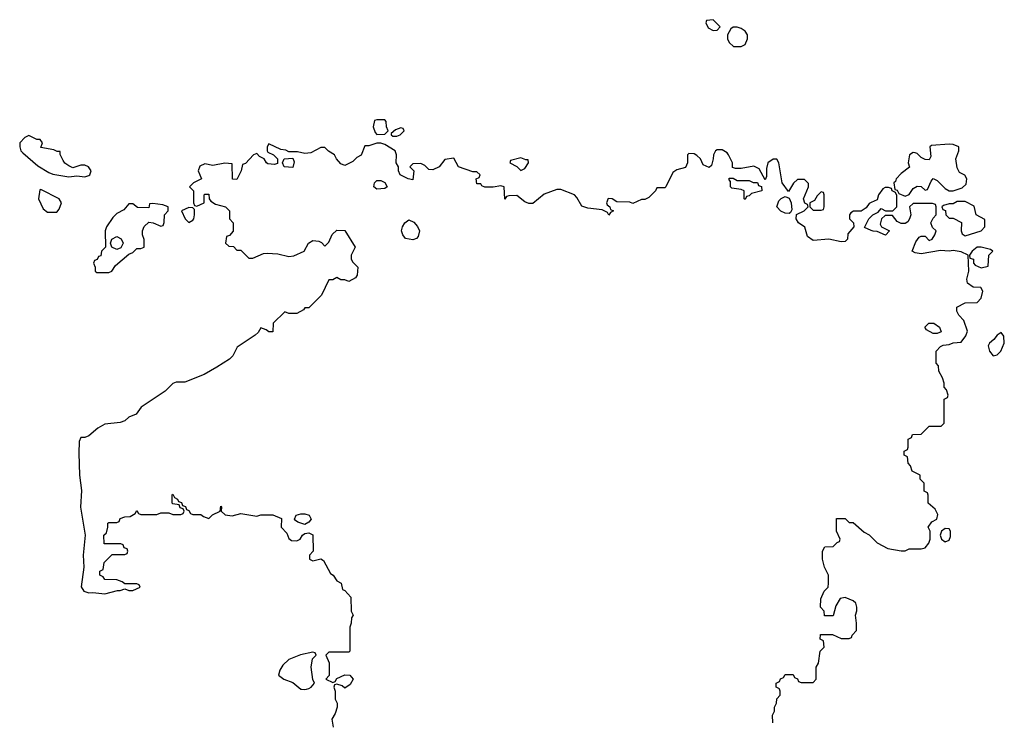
# Model space of a CAD drawing. Header units: inches. Extents: x 2701622 to 2964296, y 496201 to 720542.
# Tile 4 of 256: x 2725745 to 2730666, y 639835 to 643346. Entities that reach past the tile are written whole.
import ezdxf

# ---------------------------------------------------------------- set-up
doc = ezdxf.new("R2010")
doc.units = ezdxf.units.IN
doc.header["$MEASUREMENT"] = 0
for name, color, linetype in [('C7623', 7, 'Continuous'), ('C7624', 7, 'Continuous'), ('C7634', 7, 'Continuous')]:
    doc.layers.add(name, color=color, linetype=linetype)

msp = doc.modelspace()

# ---------------------------------------------------------------- linework, layer by layer
at = {"layer": 'C7623', "color": 4, "elevation": 4}
for points in [[(2727154, 640000), (2727170, 639998), (2727178.3, 640000)], [(2727318, 640000), (2727322, 639990), (2727322, 639950), (2727332, 639930), (2727331.3, 639910), (2727322, 639878), (2727304.7, 639850), (2727312, 639810)], [(2729508.4, 639831.6), (2729508, 639870), (2729518, 639890), (2729518, 639910), (2729528, 639930), (2729528.4, 639951.6), (2729546, 639970), (2729546, 639990), (2729542.7, 640000)]]:
    msp.add_lwpolyline(points, dxfattribs=at)
at = {"layer": 'C7624', "color": 4, "elevation": 4}
for points in [[(2729210, 643346), (2729178, 643342), (2729174, 643330), (2729185.4, 643305.4), (2729210, 643292), (2729230, 643294), (2729246, 643310)], [(2729330, 643308.7), (2729310, 643308), (2729299.6, 643300.4), (2729282, 643270), (2729282, 643250), (2729291.6, 643231.6), (2729312.7, 643212.7), (2729350, 643212), (2729370, 643222), (2729382, 643250), (2729382, 643270), (2729370, 643288), (2729350, 643302)], [(2727570, 642846), (2727530, 642846), (2727518, 642842), (2727512, 642810), (2727522, 642782), (2727530, 642772), (2727570, 642774), (2727586, 642790), (2727578, 642810), (2727576.4, 642836.4)], [(2727650, 642806), (2727623.6, 642796.4), (2727602, 642778), (2727602, 642770), (2727610, 642764.7), (2727630, 642764.7), (2727646, 642770), (2727666, 642790), (2727662, 642802)], [(2725790, 642768), (2725770, 642758), (2725744.7, 642730), (2725744.7, 642710), (2725751, 642690), (2725759.8, 642679.8), (2725835.9, 642615.9), (2725890, 642582.8), (2725910, 642574.8), (2725990, 642561), (2726030, 642566), (2726070, 642560.7), (2726090, 642566.8), (2726095.3, 642570), (2726102, 642590), (2726088, 642610), (2726070, 642619), (2726050, 642619), (2726010, 642606), (2725990, 642615.3), (2725970, 642628.7), (2725961.5, 642641.5), (2725947.3, 642672.7), (2725947.3, 642687.3), (2725932.7, 642687.3), (2725915.3, 642695.3), (2725850, 642708), (2725858, 642730), (2725847.3, 642747.3), (2725830, 642748)], [(2727110, 642608), (2727066, 642610), (2727058, 642630), (2727066, 642650), (2727110, 642654), (2727116, 642636)], [(2728250, 642655.3), (2728198, 642642), (2728194, 642630), (2728230, 642612), (2728250, 642592), (2728270, 642602), (2728288, 642630), (2728286, 642646), (2728274, 642646)], [(2727530, 642499), (2727515.3, 642510), (2727518, 642530), (2727530, 642542), (2727550, 642542), (2727570, 642532), (2727582, 642510), (2727570, 642502)], [(2729330, 642542), (2729390, 642542), (2729410, 642532), (2729432, 642532), (2729438, 642518), (2729452.7, 642512.7), (2729454, 642490), (2729402, 642478), (2729390, 642466), (2729378, 642462), (2729370, 642448), (2729366, 642450), (2729366, 642490), (2729350, 642498), (2729304, 642504), (2729298, 642510), (2729298, 642538), (2729290, 642546), (2729290, 642554), (2729310, 642554)], [(2725850, 642498), (2725844.7, 642495.3), (2725838, 642450), (2725861.4, 642401.4), (2725884, 642384), (2725930, 642384.7), (2725941.2, 642398.8), (2725954, 642430), (2725942, 642450)], [(2729750, 642486), (2729730, 642466), (2729718, 642442), (2729694, 642430), (2729694, 642410), (2729710, 642394), (2729750, 642394), (2729762, 642398), (2729766, 642410), (2729766, 642470), (2729762, 642482)], [(2729590, 642378), (2729570, 642379), (2729549.4, 642389.4), (2729529, 642410), (2729539.3, 642440.7), (2729550, 642452), (2729570, 642462), (2729590, 642454), (2729601, 642430), (2729603.6, 642396.4), (2729598, 642382)], [(2726410, 642428), (2726394, 642426), (2726390, 642406), (2726332.7, 642407.3), (2726310, 642426), (2726290, 642426), (2726264.7, 642395.3), (2726230, 642378), (2726210, 642358), (2726178, 642310), (2726172, 642290), (2726174, 642210), (2726154, 642190), (2726150, 642166), (2726138, 642162), (2726132.7, 642147.3), (2726118, 642142), (2726114, 642130), (2726122, 642110), (2726122, 642090), (2726130, 642082), (2726190, 642082), (2726206, 642090), (2726223.1, 642116.9), (2726290, 642174), (2726310, 642182), (2726330, 642202), (2726350, 642202), (2726366, 642210), (2726367.3, 642247.3), (2726358, 642270), (2726358, 642290), (2726367.3, 642312.7), (2726390, 642334), (2726411.6, 642331.6), (2726450, 642314), (2726462, 642318), (2726467.3, 642332.7), (2726468, 642370), (2726486, 642390), (2726486, 642410), (2726460.4, 642420.4)], [(2726590, 642408), (2726554, 642390), (2726572, 642350), (2726590, 642332), (2726610, 642344.7), (2726615.3, 642350), (2726618, 642370), (2726618, 642398), (2726610, 642406)], [(2727710, 642246), (2727672.9, 642252.9), (2727659, 642270), (2727652.7, 642290), (2727657.2, 642310), (2727669.4, 642330.6), (2727690, 642346), (2727714.6, 642334.6), (2727732.5, 642312.5), (2727742.8, 642290), (2727736.8, 642263.2), (2727727.3, 642252.7)], [(2726230, 642198), (2726206, 642210), (2726198, 642230), (2726206, 642250), (2726230, 642262), (2726251.1, 642251.1), (2726262, 642230), (2726250, 642206)], [(2727170, 640824), (2727134.6, 640834.6), (2727123.1, 640843.1), (2727118, 640850), (2727126, 640870), (2727150, 640877.3), (2727170, 640877.3), (2727191.3, 640870), (2727201, 640850), (2727190, 640835.3)]]:
    msp.add_lwpolyline(points, close=True, dxfattribs=at)
for points in [[(2730000, 642432.5), (2729990, 642428), (2729974.8, 642405.2), (2729951, 642389), (2729911.6, 642388.4), (2729899.6, 642380.4), (2729892, 642370), (2729892, 642350), (2729912, 642330), (2729914, 642310), (2729883.6, 642276.4), (2729882, 642250), (2729870, 642238), (2729850, 642235.3), (2729788.4, 642248.4), (2729710, 642242), (2729682.7, 642262.7), (2729668.9, 642308.9), (2729638, 642330), (2729626, 642350), (2729628, 642372), (2729666, 642390), (2729686, 642410), (2729682, 642422), (2729668.4, 642428.4), (2729662, 642450), (2729688, 642510), (2729687.3, 642527.3), (2729667.3, 642547.3), (2729632.7, 642547.3), (2729611.6, 642528.4), (2729587.3, 642487.3), (2729555.3, 642530), (2729539, 642630), (2729528.7, 642648.7), (2729510, 642649), (2729484.7, 642630), (2729476.9, 642603.1), (2729476.9, 642563.1), (2729470, 642546), (2729440.4, 642600.4), (2729414.6, 642614.6), (2729350, 642602), (2729322, 642602), (2729307.3, 642607.3), (2729308, 642630), (2729288, 642670), (2729280.4, 642680.4), (2729255.3, 642695.3), (2729230, 642695.3), (2729222, 642690), (2729212, 642670), (2729211.3, 642650), (2729202, 642618), (2729190, 642608), (2729161.2, 642621.2), (2729148, 642650), (2729130, 642668), (2729116.4, 642676.4), (2729090, 642678), (2729082, 642670), (2729082, 642630), (2729072.7, 642607.3), (2729030, 642595.3), (2729010, 642582), (2728974, 642510), (2728970, 642506), (2728930, 642506), (2728922, 642490), (2728890, 642458), (2728870, 642448), (2728852.7, 642447.3), (2728810, 642428), (2728794, 642434), (2728730, 642435.3), (2728706, 642450), (2728686.8, 642453.2), (2728678, 642430), (2728681, 642421), (2728694, 642410), (2728698, 642398), (2728712, 642390), (2728698, 642382), (2728690, 642368.7), (2728682, 642382), (2728655.3, 642395.3), (2728584.7, 642404.7), (2728554.6, 642414.6), (2728530, 642458), (2728518, 642470), (2728450, 642498), (2728430, 642498), (2728366.4, 642473.6), (2728310, 642428), (2728290, 642428), (2728270, 642435.3), (2728230, 642468), (2728190, 642466), (2728178, 642462), (2728170, 642448.7), (2728166, 642510), (2728150, 642515.3), (2728110.8, 642509.2), (2728069, 642509), (2728055.3, 642515.3), (2728050, 642526), (2728030, 642526), (2728026, 642550), (2728042, 642558), (2728046, 642570), (2728030, 642586), (2728010, 642586), (2727938, 642610), (2727914.6, 642654.6), (2727870, 642648), (2727842, 642610), (2727810, 642595.3), (2727790, 642598), (2727770, 642618), (2727750, 642628), (2727710, 642626), (2727694, 642610), (2727714, 642590), (2727710, 642546), (2727686, 642550), (2727646, 642570), (2727638, 642590), (2727638, 642610), (2727626, 642630), (2727628.7, 642670), (2727622, 642690), (2727570, 642722), (2727550, 642729), (2727530, 642728.7), (2727490, 642715.3), (2727470, 642715.3), (2727451.3, 642668.7), (2727430, 642658), (2727410, 642638), (2727370, 642618), (2727350, 642626), (2727328, 642650), (2727318, 642670), (2727288.9, 642688.9), (2727270, 642708), (2727250, 642708), (2727199.6, 642680.4), (2727170, 642678), (2727134, 642686), (2727090, 642686), (2727074.6, 642694.6), (2727050, 642698), (2726990, 642726), (2726982, 642710), (2726982, 642690), (2726984.7, 642684.7), (2727014, 642670), (2727034, 642650), (2727032.7, 642627.3), (2727018, 642622), (2726985.6, 642625.6), (2726978, 642630), (2726966, 642650), (2726943.1, 642663.1), (2726930, 642678), (2726914, 642670), (2726872.7, 642627.3), (2726858, 642622), (2726852, 642590), (2726830, 642548), (2726808.4, 642548.4), (2726806, 642626), (2726770, 642628.7), (2726710, 642617.2), (2726670, 642625.2), (2726645.8, 642614.2), (2726636, 642590), (2726654, 642550), (2726614, 642530), (2726594, 642510), (2726614, 642490), (2726614, 642430), (2726618, 642418), (2726630, 642414), (2726666, 642430), (2726666, 642470), (2726670, 642474), (2726690, 642474), (2726692, 642450), (2726699.6, 642439.6), (2726723.6, 642423.6), (2726774, 642410), (2726794, 642390), (2726794, 642350), (2726812, 642330), (2726811.6, 642288.4), (2726792.7, 642267.3), (2726778, 642262), (2726774, 642230), (2726790, 642214), (2726812.7, 642212.7), (2726830, 642194), (2726850, 642194), (2726890, 642154), (2726910, 642154), (2726963.1, 642176.9), (2726981.2, 642178.8), (2727035.3, 642175.3), (2727090, 642162), (2727114.6, 642165.4), (2727166, 642190), (2727188, 642230), (2727210, 642242), (2727239.6, 642239.6), (2727252.7, 642232.7), (2727270, 642214), (2727290, 642234), (2727307.3, 642272.7), (2727330, 642294), (2727370, 642292), (2727422, 642210), (2727402, 642170), (2727402, 642150), (2727410, 642134), (2727434, 642110), (2727432, 642070), (2727423.6, 642056.4), (2727390, 642038), (2727370, 642046), (2727350, 642046), (2727330, 642058), (2727310, 642046), (2727290, 642046), (2727254, 641970), (2727190, 641906), (2727170, 641906), (2727163.6, 641896.4), (2727130, 641878), (2727090, 641878), (2727070, 641886), (2727012, 641830), (2727010, 641786), (2726990, 641786), (2726976.4, 641796.4), (2726950, 641806), (2726936.9, 641783.1), (2726922, 641770), (2726832, 641710), (2726810, 641666), (2726794, 641650), (2726730, 641608.7), (2726666.4, 641573.6), (2726570, 641534), (2726526, 641534), (2726510, 641528), (2726472, 641490), (2726352, 641410), (2726326, 641374), (2726290, 641359), (2726270, 641342), (2726247.1, 641332.9), (2726170, 641324.5), (2726134.6, 641305.4), (2726090, 641266), (2726070, 641258), (2726050, 641258), (2726041.4, 641238.6), (2726040.3, 641179.7), (2726043.2, 641070), (2726052.8, 640992.8), (2726049.2, 640910), (2726071.3, 640770), (2726062.4, 640670), (2726065.5, 640610), (2726051.1, 640511.1), (2726064.7, 640490), (2726090, 640481), (2726110, 640482.8), (2726170, 640476), (2726232.7, 640492.7), (2726247.3, 640492.7), (2726270, 640502), (2726290, 640494), (2726310, 640494), (2726346, 640510), (2726342, 640522), (2726330, 640526), (2726270, 640526), (2726256.4, 640536.4), (2726230, 640546), (2726170, 640548), (2726162, 640562), (2726146, 640570), (2726146, 640590), (2726162, 640598), (2726167.3, 640632.7), (2726207.3, 640672.7), (2726270, 640674), (2726282, 640678), (2726286, 640690), (2726282, 640702), (2726267.3, 640707.3), (2726262, 640722), (2726250, 640726), (2726167.3, 640727.3), (2726166, 640770), (2726178, 640782), (2726186, 640810), (2726186, 640830), (2726190, 640834), (2726230, 640834), (2726242, 640838), (2726247.3, 640852.7), (2726270, 640862), (2726296.4, 640863.6), (2726322, 640878), (2726330, 640894), (2726338, 640878), (2726350, 640874), (2726430, 640874), (2726450, 640882), (2726490, 640882), (2726510, 640874), (2726550, 640874), (2726562, 640878), (2726566, 640890), (2726562, 640902), (2726547.3, 640907.3), (2726542, 640922), (2726510, 640926), (2726506, 640930), (2726506, 640970), (2726510, 640974), (2726518, 640958), (2726534, 640950), (2726538, 640938), (2726552.7, 640932.7), (2726558, 640918), (2726572.7, 640912.7), (2726578, 640898), (2726590, 640894), (2726598, 640878), (2726610, 640874), (2726650, 640874), (2726663.6, 640863.6), (2726690, 640854), (2726708, 640872), (2726746, 640890), (2726750, 640914), (2726754, 640910), (2726752, 640890), (2726771.6, 640871.6), (2726807.1, 640867.1), (2726850, 640878), (2726930, 640864.7), (2726950, 640871.3), (2727010, 640871.3), (2727052.7, 640852.7), (2727052, 640810), (2727079.8, 640779.8), (2727090, 640754), (2727103.6, 640743.6), (2727130, 640742), (2727146, 640750), (2727158, 640770), (2727170, 640778), (2727190, 640782), (2727210, 640772), (2727212, 640690), (2727194, 640670), (2727194, 640650), (2727210, 640642), (2727250, 640652), (2727263.6, 640643.6), (2727298, 640578), (2727312, 640570), (2727330, 640542), (2727352, 640530), (2727358, 640498), (2727370, 640494), (2727399.6, 640459.6), (2727402, 640390), (2727412, 640370), (2727403.6, 640356.4), (2727402, 640330), (2727394, 640310), (2727394, 640190), (2727390, 640186), (2727290, 640186), (2727274, 640170), (2727292, 640132), (2727292, 640068), (2727274, 640050), (2727310, 640034), (2727322, 640038), (2727330, 640054), (2727370, 640071.3), (2727394, 640070), (2727411.3, 640050), (2727396.9, 640023.1), (2727370, 640006), (2727356.4, 640016.4), (2727330, 640026), (2727318, 640022), (2727314, 640010), (2727318, 640000)], [(2730000, 642293), (2729967.3, 642307.3), (2729988.9, 642351.1), (2730000, 642362.1)], [(2729542.7, 640000), (2729542, 640002), (2729526, 640010), (2729526, 640030), (2729542, 640038), (2729547.3, 640052.7), (2729562, 640058), (2729570, 640074), (2729610, 640074), (2729618, 640058), (2729632.7, 640052.7), (2729638, 640038), (2729650, 640034), (2729710, 640034), (2729726, 640050), (2729726, 640110), (2729738, 640130), (2729746, 640190), (2729766, 640210), (2729762, 640242), (2729746, 640250), (2729747.3, 640272.7), (2729807.3, 640272.7), (2729850, 640254), (2729890, 640254), (2729902, 640258), (2729906, 640270), (2729927.3, 640292.7), (2729928, 640330), (2729922, 640370), (2729929, 640391), (2729929.2, 640410), (2729924, 640430), (2729910, 640441.2), (2729870, 640459), (2729846.4, 640453.6), (2729823.6, 640416.4), (2729810, 640366), (2729767.3, 640367.3), (2729766, 640390), (2729748, 640410), (2729748.4, 640451.6), (2729766, 640490), (2729786, 640510), (2729788, 640530), (2729788, 640570), (2729768, 640610), (2729758, 640650), (2729758, 640690), (2729768.4, 640711.6), (2729810, 640714), (2729830, 640734), (2729842, 640738), (2729846, 640750), (2729828, 640790), (2729827.3, 640852.7), (2729870, 640854), (2729890, 640834), (2729910, 640834), (2729965.4, 640785.4), (2729990, 640772), (2730000, 640762)], [(2727178.3, 640000), (2727190, 640002.8), (2727202, 640010), (2727218, 640030), (2727209.3, 640049.3), (2727202, 640110), (2727208.4, 640151.6), (2727226, 640170), (2727222, 640182), (2727210, 640186), (2727147.9, 640172.1), (2727090, 640149), (2727060.5, 640119.5), (2727044.5, 640095.5), (2727038, 640070), (2727064.7, 640050), (2727110, 640034), (2727150, 640000.5), (2727154, 640000)]]:
    msp.add_lwpolyline(points, dxfattribs=at)
at = {"layer": 'C7634', "color": 4, "elevation": 4}
for points in [[(2730390, 642724), (2730302, 642718), (2730294, 642710), (2730298, 642662), (2730290, 642646), (2730270, 642648), (2730250, 642658), (2730230, 642678), (2730220.4, 642680.4), (2730210, 642682), (2730192, 642670), (2730186, 642630), (2730191.6, 642608.4), (2730150, 642578), (2730124.7, 642550), (2730122, 642538), (2730114, 642530), (2730118, 642498), (2730130, 642494), (2730138, 642478), (2730170, 642464.7), (2730190, 642472), (2730210, 642502), (2730230, 642514), (2730250, 642512), (2730270, 642494), (2730282, 642498), (2730300.2, 642539.8), (2730310, 642552), (2730330, 642542), (2730370, 642502), (2730390, 642491.3), (2730410, 642491.3), (2730454.6, 642505.4), (2730475.3, 642524.7), (2730478, 642550), (2730468.4, 642568.4), (2730442, 642582), (2730430, 642606), (2730424, 642650), (2730438, 642690), (2730438, 642710), (2730410, 642722)], [(2730470, 642438), (2730430, 642438), (2730410, 642426), (2730390, 642426), (2730362, 642418), (2730354, 642410), (2730358, 642398), (2730372.7, 642392.7), (2730374, 642370), (2730390, 642354), (2730410, 642354), (2730452, 642332), (2730451, 642290), (2730456, 642276), (2730470, 642266), (2730550, 642291.3), (2730568.7, 642310), (2730568, 642348), (2730526, 642370), (2730514.6, 642414.6)], [(2730550, 642209), (2730530, 642208.7), (2730504.7, 642190), (2730492, 642170), (2730494, 642154), (2730512, 642150), (2730512, 642130), (2730519.6, 642119.6), (2730550, 642106), (2730586, 642114), (2730588.7, 642170), (2730608, 642190), (2730597.2, 642197.2)], [(2730310, 641778), (2730276.4, 641796.4), (2730268, 641810), (2730288, 641830), (2730314, 641830), (2730342, 641810), (2730350, 641786), (2730330, 641778)], [(2730650, 641782), (2730630, 641769), (2730613, 641747), (2730591.3, 641730), (2730584.7, 641715.3), (2730591.3, 641690), (2730610, 641666), (2730630, 641671), (2730649, 641690), (2730666, 641730), (2730664, 641764)], [(2730370, 640804), (2730351.3, 640790), (2730346, 640770), (2730351.3, 640750), (2730370, 640736), (2730390, 640744.7), (2730396.5, 640763.5), (2730397.2, 640790), (2730390, 640802)]]:
    msp.add_lwpolyline(points, close=True, dxfattribs=at)
for points in [[(2730000, 642362.1), (2730009, 642371), (2730035.3, 642384.7), (2730050, 642402), (2730071.6, 642391.6), (2730108.4, 642391.6), (2730128, 642410), (2730128, 642468), (2730122, 642482), (2730106, 642490), (2730102, 642502), (2730087.3, 642507.3), (2730070, 642508), (2730059.6, 642500.4), (2730038, 642470), (2730030, 642446), (2730000, 642432.5)], [(2730000, 640762), (2730030, 640732), (2730083.6, 640703.6), (2730150, 640692), (2730170, 640692), (2730190, 640702), (2730250, 640701), (2730270, 640706), (2730289, 640730), (2730295.3, 640750), (2730295.3, 640790), (2730286, 640810), (2730304, 640836), (2730328, 640850), (2730333.6, 640873.6), (2730320.4, 640900.4), (2730286, 640930), (2730286, 640970), (2730282, 640982), (2730266, 640990), (2730266, 641030), (2730246, 641050), (2730246, 641070), (2730206, 641090), (2730196.4, 641116.4), (2730186, 641130), (2730182, 641162), (2730166, 641170), (2730166, 641190), (2730182, 641198), (2730186, 641210), (2730186, 641250), (2730202, 641258), (2730207.3, 641272.7), (2730250, 641274), (2730290, 641314), (2730350, 641314), (2730366, 641330), (2730366, 641450), (2730382, 641458), (2730386, 641470), (2730376.4, 641496.4), (2730366, 641510), (2730366, 641530), (2730356.4, 641556.4), (2730338, 641590), (2730336.4, 641616.4), (2730326, 641630), (2730326, 641690), (2730347.3, 641712.7), (2730360.4, 641719.6), (2730390, 641722), (2730410, 641731.3), (2730450, 641734), (2730473.6, 641766.4), (2730482, 641790), (2730463.1, 641843.1), (2730438, 641870), (2730428, 641890), (2730428, 641910), (2730470, 641931), (2730530, 641932), (2730550, 641954), (2730558, 641990), (2730548, 642008), (2730510, 642008.7), (2730482, 642030), (2730479, 642050), (2730489, 642090), (2730486, 642170), (2730450, 642185.2), (2730410, 642193.2), (2730390, 642189.2), (2730346.8, 642193.2), (2730250, 642176), (2730220.2, 642180.2), (2730206, 642190), (2730223.7, 642236.3), (2730241.2, 642258.8), (2730250, 642264.7), (2730270, 642264.7), (2730290, 642242), (2730306, 642250), (2730318, 642270), (2730326, 642290), (2730307.3, 642307.3), (2730298, 642330), (2730310, 642354), (2730326, 642370), (2730326, 642410), (2730322, 642422), (2730307.3, 642427.3), (2730210, 642428), (2730192, 642410), (2730198, 642370), (2730192, 642350), (2730183.6, 642336.4), (2730170, 642328), (2730150, 642328), (2730130, 642338), (2730107.3, 642367.3), (2730070, 642368), (2730052, 642350), (2730044.7, 642324.7), (2730051.6, 642311.6), (2730092, 642290), (2730071.6, 642268.4), (2730030, 642288), (2730010, 642288.7), (2730000, 642293)]]:
    msp.add_lwpolyline(points, dxfattribs=at)

doc.saveas('drawing.dxf')
